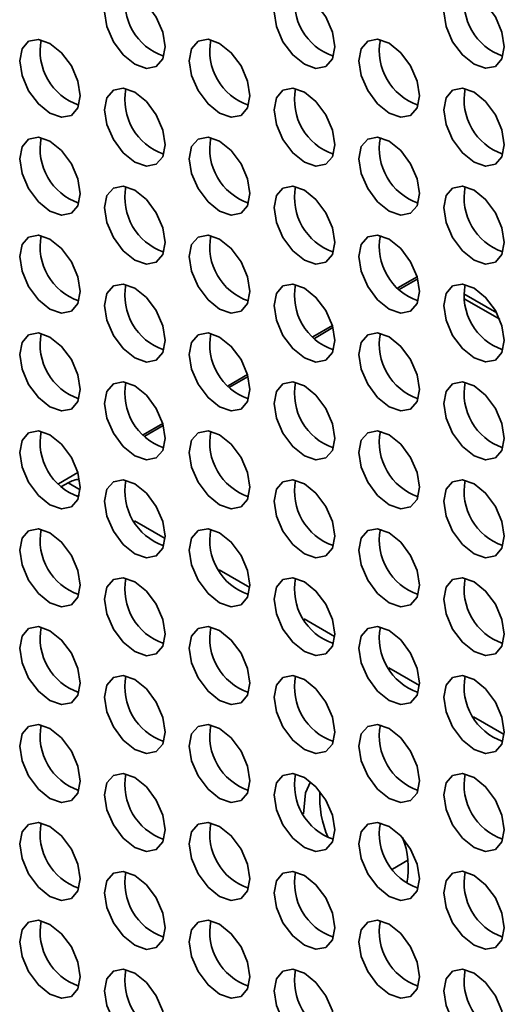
# Model space of a CAD drawing. Header units: millimetres. Extents: x 1 to 1119, y -1 to 863.
# Tile 145 of 211: x 853 to 859, y 698 to 709. Entities that reach past the tile are written whole.
import ezdxf

# ---------------------------------------------------------------- set-up
doc = ezdxf.new("R2010")
doc.units = ezdxf.units.MM

msp = doc.modelspace()

# ---------------------------------------------------------------- linework, layer by layer
at = {"color": 7, "linetype": 'Continuous', "lineweight": 35}
for p, q in [((857.7504, 706.0197), (857.5235, 705.8887)), ((857.757, 705.9963), (857.5404, 705.8713)), ((856.7604, 705.4482), (856.5334, 705.3171)), ((856.767, 705.4248), (856.5504, 705.2997)), ((855.7704, 704.8767), (855.5433, 704.7456)), ((855.777, 704.8533), (855.5603, 704.7281)), ((854.7804, 704.3052), (854.5533, 704.174)), ((854.787, 704.2818), (854.5702, 704.1566)), ((853.7904, 703.7336), (853.5632, 703.6025)), ((853.5979, 703.568), (853.6766, 703.6135)), ((853.7806, 703.4558), (853.8087, 703.472)), ((857.4629, 699.1023), (857.6421, 699.2057))]:
    msp.add_line(p, q, dxfattribs=at)
at = {"color": 8, "linetype": 'Continuous', "lineweight": 35}
for p, q in [((858.2964, 705.8178), (858.6788, 705.5971)), ((858.2997, 705.7615), (858.714, 705.5223)), ((853.6766, 703.6135), (853.8172, 703.5323)), ((854.4503, 703.1668), (854.8072, 702.9608)), ((855.4402, 702.5954), (855.7971, 702.3893)), ((856.4302, 702.0239), (856.7871, 701.8178)), ((857.4201, 701.4524), (857.777, 701.2463)), ((858.4101, 700.8809), (858.767, 700.6749))]:
    msp.add_line(p, q, dxfattribs=at)
at = {"color": 7, "linetype": 'Continuous', "lineweight": 35, "flags": 128}
for points in [[(854.808, 708.7039), (854.7811, 708.8757), (854.7044, 709.0524), (854.5897, 709.2071), (854.4544, 709.3163), (854.3191, 709.3633), (854.2044, 709.341), (854.1278, 709.2528), (854.1009, 709.1121), (854.1278, 708.9403), (854.2044, 708.7637), (854.3191, 708.6089), (854.4544, 708.4997), (854.5897, 708.4527), (854.7044, 708.475), (854.7811, 708.5632), (854.808, 708.7039)], [(856.7879, 708.7041), (856.761, 708.8759), (856.6843, 709.0526), (856.5696, 709.2073), (856.4343, 709.3165), (856.299, 709.3635), (856.1843, 709.3412), (856.1077, 709.253), (856.0808, 709.1123), (856.1077, 708.9405), (856.1843, 708.7638), (856.299, 708.6091), (856.4343, 708.4999), (856.5696, 708.4529), (856.6843, 708.4752), (856.761, 708.5634), (856.7879, 708.7041)], [(858.7678, 708.7043), (858.7409, 708.8761), (858.6642, 709.0528), (858.5495, 709.2075), (858.4142, 709.3167), (858.2789, 709.3637), (858.1642, 709.3414), (858.0876, 709.2532), (858.0607, 709.1125), (858.0876, 708.9407), (858.1642, 708.764), (858.2789, 708.6093), (858.4142, 708.5001), (858.5495, 708.4531), (858.6642, 708.4754), (858.7409, 708.5636), (858.7678, 708.7043)], [(853.818, 708.1322), (853.7911, 708.304), (853.7145, 708.4807), (853.5998, 708.6354), (853.4645, 708.7446), (853.3292, 708.7916), (853.2145, 708.7694), (853.1378, 708.6811), (853.1109, 708.5404), (853.1378, 708.3687), (853.2145, 708.192), (853.3292, 708.0373), (853.4645, 707.9281), (853.5998, 707.881), (853.7145, 707.9033), (853.7911, 707.9915), (853.818, 708.1322)], [(855.7979, 708.1324), (855.771, 708.3042), (855.6944, 708.4809), (855.5797, 708.6356), (855.4444, 708.7448), (855.3091, 708.7918), (855.1944, 708.7695), (855.1177, 708.6813), (855.0908, 708.5406), (855.1177, 708.3689), (855.1944, 708.1922), (855.3091, 708.0374), (855.4444, 707.9283), (855.5797, 707.8812), (855.6944, 707.9035), (855.771, 707.9917), (855.7979, 708.1324)], [(857.7778, 708.1326), (857.7509, 708.3044), (857.6743, 708.4811), (857.5596, 708.6358), (857.4243, 708.745), (857.289, 708.792), (857.1743, 708.7697), (857.0976, 708.6815), (857.0707, 708.5408), (857.0976, 708.369), (857.1743, 708.1923), (857.289, 708.0376), (857.4243, 707.9284), (857.5596, 707.8814), (857.6743, 707.9037), (857.7509, 707.9919), (857.7778, 708.1326)], [(854.808, 707.5608), (854.7811, 707.7325), (854.7044, 707.9092), (854.5897, 708.0639), (854.4544, 708.1731), (854.3191, 708.2202), (854.2044, 708.1979), (854.1278, 708.1097), (854.1009, 707.969), (854.1278, 707.7972), (854.2044, 707.6205), (854.3191, 707.4658), (854.4544, 707.3566), (854.5897, 707.3096), (854.7044, 707.3319), (854.7811, 707.4201), (854.808, 707.5608)], [(856.7879, 707.5609), (856.761, 707.7327), (856.6843, 707.9094), (856.5696, 708.0641), (856.4343, 708.1733), (856.299, 708.2203), (856.1843, 708.1981), (856.1077, 708.1099), (856.0808, 707.9692), (856.1077, 707.7974), (856.1843, 707.6207), (856.299, 707.466), (856.4343, 707.3568), (856.5696, 707.3098), (856.6843, 707.332), (856.761, 707.4202), (856.7879, 707.5609)], [(858.7678, 707.5611), (858.7409, 707.7329), (858.6642, 707.9096), (858.5495, 708.0643), (858.4142, 708.1735), (858.2789, 708.2205), (858.1642, 708.1982), (858.0876, 708.11), (858.0607, 707.9693), (858.0876, 707.7976), (858.1642, 707.6209), (858.2789, 707.4661), (858.4142, 707.357), (858.5495, 707.3099), (858.6642, 707.3322), (858.7409, 707.4204), (858.7678, 707.5611)], [(853.818, 706.9891), (853.7911, 707.1609), (853.7145, 707.3376), (853.5998, 707.4923), (853.4645, 707.6015), (853.3292, 707.6485), (853.2145, 707.6262), (853.1378, 707.538), (853.1109, 707.3973), (853.1378, 707.2255), (853.2145, 707.0488), (853.3292, 706.8941), (853.4645, 706.7849), (853.5998, 706.7379), (853.7145, 706.7602), (853.7911, 706.8484), (853.818, 706.9891)], [(855.7979, 706.9893), (855.771, 707.161), (855.6944, 707.3377), (855.5797, 707.4925), (855.4444, 707.6016), (855.3091, 707.6487), (855.1944, 707.6264), (855.1177, 707.5382), (855.0908, 707.3975), (855.1177, 707.2257), (855.1944, 707.049), (855.3091, 706.8943), (855.4444, 706.7851), (855.5797, 706.7381), (855.6944, 706.7604), (855.771, 706.8486), (855.7979, 706.9893)], [(857.7778, 706.9895), (857.7509, 707.1612), (857.6743, 707.3379), (857.5596, 707.4926), (857.4243, 707.6018), (857.289, 707.6489), (857.1743, 707.6266), (857.0976, 707.5384), (857.0707, 707.3977), (857.0976, 707.2259), (857.1743, 707.0492), (857.289, 706.8945), (857.4243, 706.7853), (857.5596, 706.7383), (857.6743, 706.7606), (857.7509, 706.8488), (857.7778, 706.9895)], [(854.808, 706.4176), (854.7811, 706.5894), (854.7044, 706.7661), (854.5897, 706.9208), (854.4544, 707.03), (854.3191, 707.077), (854.2044, 707.0547), (854.1278, 706.9665), (854.1009, 706.8258), (854.1278, 706.654), (854.2044, 706.4773), (854.3191, 706.3226), (854.4544, 706.2134), (854.5897, 706.1664), (854.7044, 706.1887), (854.7811, 706.2769), (854.808, 706.4176)], [(856.7879, 706.4178), (856.761, 706.5896), (856.6843, 706.7663), (856.5696, 706.921), (856.4343, 707.0302), (856.299, 707.0772), (856.1843, 707.0549), (856.1077, 706.9667), (856.0808, 706.826), (856.1077, 706.6542), (856.1843, 706.4775), (856.299, 706.3228), (856.4343, 706.2136), (856.5696, 706.1666), (856.6843, 706.1889), (856.761, 706.2771), (856.7879, 706.4178)], [(858.7678, 706.418), (858.7409, 706.5897), (858.6642, 706.7664), (858.5495, 706.9212), (858.4142, 707.0303), (858.2789, 707.0774), (858.1642, 707.0551), (858.0876, 706.9669), (858.0607, 706.8262), (858.0876, 706.6544), (858.1642, 706.4777), (858.2789, 706.323), (858.4142, 706.2138), (858.5495, 706.1668), (858.6642, 706.1891), (858.7409, 706.2773), (858.7678, 706.418)], [(853.818, 705.8459), (853.7911, 706.0177), (853.7145, 706.1944), (853.5998, 706.3491), (853.4645, 706.4583), (853.3292, 706.5053), (853.2145, 706.483), (853.1378, 706.3948), (853.1109, 706.2541), (853.1378, 706.0824), (853.2145, 705.9057), (853.3292, 705.7509), (853.4645, 705.6418), (853.5998, 705.5947), (853.7145, 705.617), (853.7911, 705.7052), (853.818, 705.8459)], [(855.7979, 705.8461), (855.771, 706.0179), (855.6944, 706.1946), (855.5797, 706.3493), (855.4444, 706.4585), (855.3091, 706.5055), (855.1944, 706.4832), (855.1177, 706.395), (855.0908, 706.2543), (855.1177, 706.0825), (855.1944, 705.9058), (855.3091, 705.7511), (855.4444, 705.6419), (855.5797, 705.5949), (855.6944, 705.6172), (855.771, 705.7054), (855.7979, 705.8461)], [(857.7778, 705.8463), (857.7509, 706.0181), (857.6743, 706.1948), (857.5596, 706.3495), (857.4243, 706.4587), (857.289, 706.5057), (857.1743, 706.4834), (857.0976, 706.3952), (857.0707, 706.2545), (857.0976, 706.0827), (857.1743, 705.906), (857.289, 705.7513), (857.4243, 705.6421), (857.5596, 705.5951), (857.6743, 705.6174), (857.7509, 705.7056), (857.7778, 705.8463)], [(854.808, 705.2744), (854.7811, 705.4462), (854.7044, 705.6229), (854.5897, 705.7776), (854.4544, 705.8868), (854.3191, 705.9338), (854.2044, 705.9116), (854.1278, 705.8234), (854.1009, 705.6827), (854.1278, 705.5109), (854.2044, 705.3342), (854.3191, 705.1795), (854.4544, 705.0703), (854.5897, 705.0232), (854.7044, 705.0455), (854.7811, 705.1337), (854.808, 705.2744)], [(856.7879, 705.2746), (856.761, 705.4464), (856.6843, 705.6231), (856.5696, 705.7778), (856.4343, 705.887), (856.299, 705.934), (856.1843, 705.9117), (856.1077, 705.8235), (856.0808, 705.6828), (856.1077, 705.5111), (856.1843, 705.3344), (856.299, 705.1796), (856.4343, 705.0705), (856.5696, 705.0234), (856.6843, 705.0457), (856.761, 705.1339), (856.7879, 705.2746)], [(858.7678, 705.2748), (858.7409, 705.4466), (858.6642, 705.6233), (858.5495, 705.778), (858.4142, 705.8872), (858.2789, 705.9342), (858.1642, 705.9119), (858.0876, 705.8237), (858.0607, 705.683), (858.0876, 705.5112), (858.1642, 705.3346), (858.2789, 705.1798), (858.4142, 705.0706), (858.5495, 705.0236), (858.6642, 705.0459), (858.7409, 705.1341), (858.7678, 705.2748)], [(853.818, 704.7028), (853.7911, 704.8746), (853.7145, 705.0512), (853.5998, 705.206), (853.4645, 705.3151), (853.3292, 705.3622), (853.2145, 705.3399), (853.1378, 705.2517), (853.1109, 705.111), (853.1378, 704.9392), (853.2145, 704.7625), (853.3292, 704.6078), (853.4645, 704.4986), (853.5998, 704.4516), (853.7145, 704.4739), (853.7911, 704.5621), (853.818, 704.7028)], [(855.7979, 704.703), (855.771, 704.8747), (855.6944, 705.0514), (855.5797, 705.2061), (855.4444, 705.3153), (855.3091, 705.3624), (855.1944, 705.3401), (855.1177, 705.2519), (855.0908, 705.1112), (855.1177, 704.9394), (855.1944, 704.7627), (855.3091, 704.608), (855.4444, 704.4988), (855.5797, 704.4518), (855.6944, 704.474), (855.771, 704.5623), (855.7979, 704.703)], [(857.7778, 704.7031), (857.7509, 704.8749), (857.6743, 705.0516), (857.5596, 705.2063), (857.4243, 705.3155), (857.289, 705.3625), (857.1743, 705.3403), (857.0976, 705.252), (857.0707, 705.1113), (857.0976, 704.9396), (857.1743, 704.7629), (857.289, 704.6082), (857.4243, 704.499), (857.5596, 704.4519), (857.6743, 704.4742), (857.7509, 704.5624), (857.7778, 704.7031)], [(854.808, 704.1313), (854.7811, 704.3031), (854.7044, 704.4798), (854.5897, 704.6345), (854.4544, 704.7437), (854.3191, 704.7907), (854.2044, 704.7684), (854.1278, 704.6802), (854.1009, 704.5395), (854.1278, 704.3677), (854.2044, 704.191), (854.3191, 704.0363), (854.4544, 703.9271), (854.5897, 703.8801), (854.7044, 703.9024), (854.7811, 703.9906), (854.808, 704.1313)], [(856.7879, 704.1315), (856.761, 704.3032), (856.6843, 704.4799), (856.5696, 704.6347), (856.4343, 704.7438), (856.299, 704.7909), (856.1843, 704.7686), (856.1077, 704.6804), (856.0808, 704.5397), (856.1077, 704.3679), (856.1843, 704.1912), (856.299, 704.0365), (856.4343, 703.9273), (856.5696, 703.8803), (856.6843, 703.9026), (856.761, 703.9908), (856.7879, 704.1315)], [(858.7678, 704.1317), (858.7409, 704.3034), (858.6642, 704.4801), (858.5495, 704.6348), (858.4142, 704.744), (858.2789, 704.7911), (858.1642, 704.7688), (858.0876, 704.6806), (858.0607, 704.5399), (858.0876, 704.3681), (858.1642, 704.1914), (858.2789, 704.0367), (858.4142, 703.9275), (858.5495, 703.8805), (858.6642, 703.9027), (858.7409, 703.991), (858.7678, 704.1317)], [(853.818, 703.5596), (853.7911, 703.7314), (853.7145, 703.9081), (853.5998, 704.0628), (853.4645, 704.172), (853.3292, 704.219), (853.2145, 704.1967), (853.1378, 704.1085), (853.1109, 703.9678), (853.1378, 703.796), (853.2145, 703.6194), (853.3292, 703.4646), (853.4645, 703.3554), (853.5998, 703.3084), (853.7145, 703.3307), (853.7911, 703.4189), (853.818, 703.5596)], [(855.7979, 703.5598), (855.771, 703.7316), (855.6944, 703.9083), (855.5797, 704.063), (855.4444, 704.1722), (855.3091, 704.2192), (855.1944, 704.1969), (855.1177, 704.1087), (855.0908, 703.968), (855.1177, 703.7962), (855.1944, 703.6195), (855.3091, 703.4648), (855.4444, 703.3556), (855.5797, 703.3086), (855.6944, 703.3309), (855.771, 703.4191), (855.7979, 703.5598)], [(857.7778, 703.56), (857.7509, 703.7318), (857.6743, 703.9085), (857.5596, 704.0632), (857.4243, 704.1724), (857.289, 704.2194), (857.1743, 704.1971), (857.0976, 704.1089), (857.0707, 703.9682), (857.0976, 703.7964), (857.1743, 703.6197), (857.289, 703.465), (857.4243, 703.3558), (857.5596, 703.3088), (857.6743, 703.3311), (857.7509, 703.4193), (857.7778, 703.56)], [(854.808, 702.9881), (854.7811, 703.1599), (854.7044, 703.3366), (854.5897, 703.4913), (854.4544, 703.6005), (854.3191, 703.6475), (854.2044, 703.6252), (854.1278, 703.537), (854.1009, 703.3963), (854.1278, 703.2246), (854.2044, 703.0479), (854.3191, 702.8931), (854.4544, 702.784), (854.5897, 702.7369), (854.7044, 702.7592), (854.7811, 702.8474), (854.808, 702.9881)], [(856.7879, 702.9883), (856.761, 703.1601), (856.6843, 703.3368), (856.5696, 703.4915), (856.4343, 703.6007), (856.299, 703.6477), (856.1843, 703.6254), (856.1077, 703.5372), (856.0808, 703.3965), (856.1077, 703.2247), (856.1843, 703.0481), (856.299, 702.8933), (856.4343, 702.7841), (856.5696, 702.7371), (856.6843, 702.7594), (856.761, 702.8476), (856.7879, 702.9883)], [(858.7678, 702.9885), (858.7409, 703.1603), (858.6642, 703.337), (858.5495, 703.4917), (858.4142, 703.6009), (858.2789, 703.6479), (858.1642, 703.6256), (858.0876, 703.5374), (858.0607, 703.3967), (858.0876, 703.2249), (858.1642, 703.0482), (858.2789, 702.8935), (858.4142, 702.7843), (858.5495, 702.7373), (858.6642, 702.7596), (858.7409, 702.8478), (858.7678, 702.9885)], [(853.818, 702.4165), (853.7911, 702.5882), (853.7145, 702.7649), (853.5998, 702.9196), (853.4645, 703.0288), (853.3292, 703.0759), (853.2145, 703.0536), (853.1378, 702.9654), (853.1109, 702.8247), (853.1378, 702.6529), (853.2145, 702.4762), (853.3292, 702.3215), (853.4645, 702.2123), (853.5998, 702.1653), (853.7145, 702.1875), (853.7911, 702.2758), (853.818, 702.4165)], [(855.7979, 702.4166), (855.771, 702.5884), (855.6944, 702.7651), (855.5797, 702.9198), (855.4444, 703.029), (855.3091, 703.076), (855.1944, 703.0538), (855.1177, 702.9656), (855.0908, 702.8248), (855.1177, 702.6531), (855.1944, 702.4764), (855.3091, 702.3217), (855.4444, 702.2125), (855.5797, 702.1655), (855.6944, 702.1877), (855.771, 702.2759), (855.7979, 702.4166)], [(857.7778, 702.4168), (857.7509, 702.5886), (857.6743, 702.7653), (857.5596, 702.92), (857.4243, 703.0292), (857.289, 703.0762), (857.1743, 703.0539), (857.0976, 702.9657), (857.0707, 702.825), (857.0976, 702.6533), (857.1743, 702.4766), (857.289, 702.3218), (857.4243, 702.2127), (857.5596, 702.1656), (857.6743, 702.1879), (857.7509, 702.2761), (857.7778, 702.4168)], [(854.808, 701.845), (854.7811, 702.0167), (854.7044, 702.1934), (854.5897, 702.3482), (854.4544, 702.4573), (854.3191, 702.5044), (854.2044, 702.4821), (854.1278, 702.3939), (854.1009, 702.2532), (854.1278, 702.0814), (854.2044, 701.9047), (854.3191, 701.75), (854.4544, 701.6408), (854.5897, 701.5938), (854.7044, 701.6161), (854.7811, 701.7043), (854.808, 701.845)], [(856.7879, 701.8452), (856.761, 702.0169), (856.6843, 702.1936), (856.5696, 702.3483), (856.4343, 702.4575), (856.299, 702.5046), (856.1843, 702.4823), (856.1077, 702.3941), (856.0808, 702.2534), (856.1077, 702.0816), (856.1843, 701.9049), (856.299, 701.7502), (856.4343, 701.641), (856.5696, 701.594), (856.6843, 701.6163), (856.761, 701.7045), (856.7879, 701.8452)], [(858.7678, 701.8453), (858.7409, 702.0171), (858.6642, 702.1938), (858.5495, 702.3485), (858.4142, 702.4577), (858.2789, 702.5047), (858.1642, 702.4825), (858.0876, 702.3943), (858.0607, 702.2536), (858.0876, 702.0818), (858.1642, 701.9051), (858.2789, 701.7504), (858.4142, 701.6412), (858.5495, 701.5941), (858.6642, 701.6164), (858.7409, 701.7046), (858.7678, 701.8453)], [(853.818, 701.2733), (853.7911, 701.4451), (853.7145, 701.6218), (853.5998, 701.7765), (853.4645, 701.8857), (853.3292, 701.9327), (853.2145, 701.9104), (853.1378, 701.8222), (853.1109, 701.6815), (853.1378, 701.5097), (853.2145, 701.333), (853.3292, 701.1783), (853.4645, 701.0691), (853.5998, 701.0221), (853.7145, 701.0444), (853.7911, 701.1326), (853.818, 701.2733)], [(855.7979, 701.2735), (855.771, 701.4453), (855.6944, 701.622), (855.5797, 701.7767), (855.4444, 701.8859), (855.3091, 701.9329), (855.1944, 701.9106), (855.1177, 701.8224), (855.0908, 701.6817), (855.1177, 701.5099), (855.1944, 701.3332), (855.3091, 701.1785), (855.4444, 701.0693), (855.5797, 701.0223), (855.6944, 701.0446), (855.771, 701.1328), (855.7979, 701.2735)], [(857.7778, 701.2737), (857.7509, 701.4455), (857.6743, 701.6221), (857.5596, 701.7769), (857.4243, 701.886), (857.289, 701.9331), (857.1743, 701.9108), (857.0976, 701.8226), (857.0707, 701.6819), (857.0976, 701.5101), (857.1743, 701.3334), (857.289, 701.1787), (857.4243, 701.0695), (857.5596, 701.0225), (857.6743, 701.0448), (857.7509, 701.133), (857.7778, 701.2737)], [(854.808, 700.7018), (854.7811, 700.8736), (854.7044, 701.0503), (854.5897, 701.205), (854.4544, 701.3142), (854.3191, 701.3612), (854.2044, 701.3389), (854.1278, 701.2507), (854.1009, 701.11), (854.1278, 700.9382), (854.2044, 700.7615), (854.3191, 700.6068), (854.4544, 700.4976), (854.5897, 700.4506), (854.7044, 700.4729), (854.7811, 700.5611), (854.808, 700.7018)], [(856.7879, 700.702), (856.761, 700.8738), (856.6843, 701.0505), (856.5696, 701.2052), (856.4343, 701.3144), (856.299, 701.3614), (856.1843, 701.3391), (856.1077, 701.2509), (856.0808, 701.1102), (856.1077, 700.9384), (856.1843, 700.7617), (856.299, 700.607), (856.4343, 700.4978), (856.5696, 700.4508), (856.6843, 700.4731), (856.761, 700.5613), (856.7879, 700.702)], [(858.7678, 700.7022), (858.7409, 700.874), (858.6642, 701.0507), (858.5495, 701.2054), (858.4142, 701.3146), (858.2789, 701.3616), (858.1642, 701.3393), (858.0876, 701.2511), (858.0607, 701.1104), (858.0876, 700.9386), (858.1642, 700.7619), (858.2789, 700.6072), (858.4142, 700.498), (858.5495, 700.451), (858.6642, 700.4733), (858.7409, 700.5615), (858.7678, 700.7022)], [(853.818, 700.1301), (853.7911, 700.3019), (853.7145, 700.4786), (853.5998, 700.6333), (853.4645, 700.7425), (853.3292, 700.7895), (853.2145, 700.7673), (853.1378, 700.6791), (853.1109, 700.5384), (853.1378, 700.3666), (853.2145, 700.1899), (853.3292, 700.0352), (853.4645, 699.926), (853.5998, 699.8789), (853.7145, 699.9012), (853.7911, 699.9894), (853.818, 700.1301)], [(855.7979, 700.1303), (855.771, 700.3021), (855.6944, 700.4788), (855.5797, 700.6335), (855.4444, 700.7427), (855.3091, 700.7897), (855.1944, 700.7674), (855.1177, 700.6792), (855.0908, 700.5385), (855.1177, 700.3668), (855.1944, 700.1901), (855.3091, 700.0353), (855.4444, 699.9262), (855.5797, 699.8791), (855.6944, 699.9014), (855.771, 699.9896), (855.7979, 700.1303)], [(857.7778, 700.1305), (857.7509, 700.3023), (857.6743, 700.479), (857.5596, 700.6337), (857.4243, 700.7429), (857.289, 700.7899), (857.1743, 700.7676), (857.0976, 700.6794), (857.0707, 700.5387), (857.0976, 700.3669), (857.1743, 700.1902), (857.289, 700.0355), (857.4243, 699.9264), (857.5596, 699.8793), (857.6743, 699.9016), (857.7509, 699.9898), (857.7778, 700.1305)], [(854.808, 699.5587), (854.7811, 699.7304), (854.7044, 699.9071), (854.5897, 700.0618), (854.4544, 700.171), (854.3191, 700.2181), (854.2044, 700.1958), (854.1278, 700.1076), (854.1009, 699.9669), (854.1278, 699.7951), (854.2044, 699.6184), (854.3191, 699.4637), (854.4544, 699.3545), (854.5897, 699.3075), (854.7044, 699.3298), (854.7811, 699.418), (854.808, 699.5587)], [(856.7879, 699.5588), (856.761, 699.7306), (856.6843, 699.9073), (856.5696, 700.062), (856.4343, 700.1712), (856.299, 700.2182), (856.1843, 700.196), (856.1077, 700.1078), (856.0808, 699.967), (856.1077, 699.7953), (856.1843, 699.6186), (856.299, 699.4639), (856.4343, 699.3547), (856.5696, 699.3076), (856.6843, 699.3299), (856.761, 699.4181), (856.7879, 699.5588)], [(858.7678, 699.559), (858.7409, 699.7308), (858.6642, 699.9075), (858.5495, 700.0622), (858.4142, 700.1714), (858.2789, 700.2184), (858.1642, 700.1961), (858.0876, 700.1079), (858.0607, 699.9672), (858.0876, 699.7955), (858.1642, 699.6188), (858.2789, 699.464), (858.4142, 699.3549), (858.5495, 699.3078), (858.6642, 699.3301), (858.7409, 699.4183), (858.7678, 699.559)], [(856.4249, 699.7463), (856.4459, 699.9902), (856.5074, 700.1202)], [(853.818, 698.987), (853.7911, 699.1588), (853.7145, 699.3355), (853.5998, 699.4902), (853.4645, 699.5994), (853.3292, 699.6464), (853.2145, 699.6241), (853.1378, 699.5359), (853.1109, 699.3952), (853.1378, 699.2234), (853.2145, 699.0467), (853.3292, 698.892), (853.4645, 698.7828), (853.5998, 698.7358), (853.7145, 698.7581), (853.7911, 698.8463), (853.818, 698.987)], [(855.7979, 698.9872), (855.771, 699.1589), (855.6944, 699.3356), (855.5797, 699.4904), (855.4444, 699.5995), (855.3091, 699.6466), (855.1944, 699.6243), (855.1177, 699.5361), (855.0908, 699.3954), (855.1177, 699.2236), (855.1944, 699.0469), (855.3091, 698.8922), (855.4444, 698.783), (855.5797, 698.736), (855.6944, 698.7583), (855.771, 698.8465), (855.7979, 698.9872)], [(857.7778, 698.9874), (857.7509, 699.1591), (857.6743, 699.3358), (857.5596, 699.4905), (857.4243, 699.5997), (857.289, 699.6468), (857.1743, 699.6245), (857.0976, 699.5363), (857.0707, 699.3956), (857.0976, 699.2238), (857.1743, 699.0471), (857.289, 698.8924), (857.4243, 698.7832), (857.5596, 698.7362), (857.6743, 698.7584), (857.7509, 698.8467), (857.7778, 698.9874)], [(854.808, 698.4155), (854.7811, 698.5873), (854.7044, 698.764), (854.5897, 698.9187), (854.4544, 699.0279), (854.3191, 699.0749), (854.2044, 699.0526), (854.1278, 698.9644), (854.1009, 698.8237), (854.1278, 698.6519), (854.2044, 698.4752), (854.3191, 698.3205), (854.4544, 698.2113), (854.5897, 698.1643), (854.7044, 698.1866), (854.7811, 698.2748), (854.808, 698.4155)], [(856.7879, 698.4157), (856.761, 698.5875), (856.6843, 698.7642), (856.5696, 698.9189), (856.4343, 699.0281), (856.299, 699.0751), (856.1843, 699.0528), (856.1077, 698.9646), (856.0808, 698.8239), (856.1077, 698.6521), (856.1843, 698.4754), (856.299, 698.3207), (856.4343, 698.2115), (856.5696, 698.1645), (856.6843, 698.1868), (856.761, 698.275), (856.7879, 698.4157)], [(858.7678, 698.4159), (858.7409, 698.5876), (858.6642, 698.7643), (858.5495, 698.9191), (858.4142, 699.0282), (858.2789, 699.0753), (858.1642, 699.053), (858.0876, 698.9648), (858.0607, 698.8241), (858.0876, 698.6523), (858.1642, 698.4756), (858.2789, 698.3209), (858.4142, 698.2117), (858.5495, 698.1647), (858.6642, 698.187), (858.7409, 698.2752), (858.7678, 698.4159)], [(853.818, 697.8438), (853.7911, 698.0156), (853.7145, 698.1923), (853.5998, 698.347), (853.4645, 698.4562), (853.3292, 698.5032), (853.2145, 698.4809), (853.1378, 698.3927), (853.1109, 698.252), (853.1378, 698.0803), (853.2145, 697.9036), (853.3292, 697.7488), (853.4645, 697.6397), (853.5998, 697.5926), (853.7145, 697.6149), (853.7911, 697.7031), (853.818, 697.8438)], [(855.7979, 697.844), (855.771, 698.0158), (855.6944, 698.1925), (855.5797, 698.3472), (855.4444, 698.4564), (855.3091, 698.5034), (855.1944, 698.4811), (855.1177, 698.3929), (855.0908, 698.2522), (855.1177, 698.0804), (855.1944, 697.9038), (855.3091, 697.749), (855.4444, 697.6398), (855.5797, 697.5928), (855.6944, 697.6151), (855.771, 697.7033), (855.7979, 697.844)], [(857.7778, 697.8442), (857.7509, 698.016), (857.6743, 698.1927), (857.5596, 698.3474), (857.4243, 698.4566), (857.289, 698.5036), (857.1743, 698.4813), (857.0976, 698.3931), (857.0707, 698.2524), (857.0976, 698.0806), (857.1743, 697.9039), (857.289, 697.7492), (857.4243, 697.64), (857.5596, 697.593), (857.6743, 697.6153), (857.7509, 697.7035), (857.7778, 697.8442)], [(854.808, 697.2723), (854.7811, 697.4441), (854.7044, 697.6208), (854.5897, 697.7755), (854.4544, 697.8847), (854.3191, 697.9317), (854.2044, 697.9095), (854.1278, 697.8212), (854.1009, 697.6805), (854.1278, 697.5088), (854.2044, 697.3321), (854.3191, 697.1774), (854.4544, 697.0682), (854.5897, 697.0211), (854.7044, 697.0434), (854.7811, 697.1316), (854.808, 697.2723)], [(856.7879, 697.2725), (856.761, 697.4443), (856.6843, 697.621), (856.5696, 697.7757), (856.4343, 697.8849), (856.299, 697.9319), (856.1843, 697.9096), (856.1077, 697.8214), (856.0808, 697.6807), (856.1077, 697.509), (856.1843, 697.3323), (856.299, 697.1775), (856.4343, 697.0684), (856.5696, 697.0213), (856.6843, 697.0436), (856.761, 697.1318), (856.7879, 697.2725)], [(858.7678, 697.2727), (858.7409, 697.4445), (858.6642, 697.6212), (858.5495, 697.7759), (858.4142, 697.8851), (858.2789, 697.9321), (858.1642, 697.9098), (858.0876, 697.8216), (858.0607, 697.6809), (858.0876, 697.5091), (858.1642, 697.3325), (858.2789, 697.1777), (858.4142, 697.0685), (858.5495, 697.0215), (858.6642, 697.0438), (858.7409, 697.132), (858.7678, 697.2727)]]:
    msp.add_lwpolyline(points, dxfattribs=at)
at = {"color": 7, "linetype": 'Continuous', "lineweight": 35}
for centre, radius, start, end in [((855.0091, 709.2282), 0.67, 168.83706, 251.15741), ((856.989, 709.2284), 0.67, 168.83625, 251.15848), ((858.9689, 709.2286), 0.67, 168.83738, 251.15735), ((854.0192, 708.6566), 0.67, 168.83725, 251.15748), ((855.9991, 708.6568), 0.67, 168.83677, 251.15743), ((857.979, 708.6569), 0.67, 168.83643, 251.1583), ((855.0091, 708.0851), 0.67, 168.83721, 251.15752), ((856.989, 708.0853), 0.67, 168.83692, 251.15755), ((858.9689, 708.0855), 0.67, 168.83673, 251.158), ((854.0192, 707.5134), 0.67, 168.83707, 251.15766), ((855.9991, 707.5136), 0.67, 168.83693, 251.15754), ((857.979, 707.5138), 0.67, 168.8371, 251.15737), ((855.0091, 706.9419), 0.67, 168.83703, 251.1577), ((856.989, 706.9421), 0.67, 168.83707, 251.15766), ((858.9689, 706.9423), 0.67, 168.8374, 251.15707), ((854.0192, 706.3703), 0.67, 168.83707, 251.15766), ((855.9991, 706.3704), 0.67, 168.83675, 251.15772), ((857.979, 706.3706), 0.67, 168.83725, 251.15748), ((855.0091, 705.7988), 0.67, 168.83703, 251.1577), ((856.989, 705.799), 0.67, 168.83689, 251.15784), ((858.9689, 705.7991), 0.67, 168.83755, 251.15718), ((854.0192, 705.2271), 0.67, 168.8371, 251.15737), ((855.9991, 705.2273), 0.67, 168.83675, 251.15772), ((857.979, 705.2275), 0.67, 168.83707, 251.15766), ((855.0091, 704.6556), 0.67, 168.83706, 251.15741), ((856.989, 704.6558), 0.67, 168.83689, 251.15784), ((858.9689, 704.656), 0.67, 168.83738, 251.15735), ((854.0192, 704.0839), 0.67, 168.83713, 251.15733), ((855.9991, 704.0841), 0.67, 168.83677, 251.15743), ((857.979, 704.0843), 0.67, 168.83707, 251.15766), ((853.8476, 703.3009), 0.3563, 96.18786, 118.68907), ((855.0091, 703.5125), 0.67, 168.8371, 251.15737), ((856.989, 703.5126), 0.67, 168.83692, 251.15755), ((858.9689, 703.5128), 0.67, 168.83738, 251.15735), ((854.0192, 702.9408), 0.67, 168.83707, 251.15766), ((855.9991, 702.941), 0.67, 168.83681, 251.15739), ((857.979, 702.9412), 0.67, 168.8371, 251.15737), ((855.0091, 702.3693), 0.67, 168.83703, 251.1577), ((856.989, 702.3695), 0.67, 168.83696, 251.15751), ((858.9689, 702.3697), 0.67, 168.8374, 251.15707), ((854.0192, 701.7976), 0.67, 168.83707, 251.15766), ((855.9991, 701.7978), 0.67, 168.83675, 251.15772), ((857.979, 701.798), 0.67, 168.83713, 251.15733), ((855.0091, 701.2261), 0.67, 168.83703, 251.1577), ((856.989, 701.2263), 0.67, 168.83689, 251.15784), ((858.9689, 701.2265), 0.67, 168.83744, 251.15703), ((854.0192, 700.6545), 0.67, 168.83643, 251.1583), ((855.9991, 700.6547), 0.67, 168.83675, 251.15772), ((857.979, 700.6548), 0.67, 168.83707, 251.15766), ((855.0091, 700.083), 0.67, 168.83639, 251.15834), ((856.989, 700.0832), 0.67, 168.83689, 251.15784), ((858.9689, 700.0834), 0.67, 168.83738, 251.15735), ((857.7077, 699.9258), 1.0945, 175.69738, 204.67461), ((854.0192, 699.5113), 0.67, 168.83713, 251.15733), ((855.9991, 699.5115), 0.67, 168.8361, 251.15837), ((857.979, 699.5117), 0.67, 168.83707, 251.15766), ((856.7148, 699.1197), 0.9321, 348.79674, 22.03353), ((855.0091, 698.9398), 0.67, 168.8371, 251.15737), ((856.989, 698.94), 0.67, 168.83625, 251.15848), ((858.9689, 698.9402), 0.67, 168.83738, 251.15735), ((854.0192, 698.3682), 0.67, 168.83725, 251.15748), ((855.9991, 698.3683), 0.67, 168.83681, 251.15739), ((857.979, 698.3685), 0.67, 168.83643, 251.1583), ((855.0091, 697.7967), 0.67, 168.83721, 251.15752), ((856.989, 697.7969), 0.67, 168.83696, 251.15751), ((858.9689, 697.797), 0.67, 168.83673, 251.158)]:
    msp.add_arc(centre, radius, start, end, dxfattribs=at)

doc.saveas('drawing.dxf')
